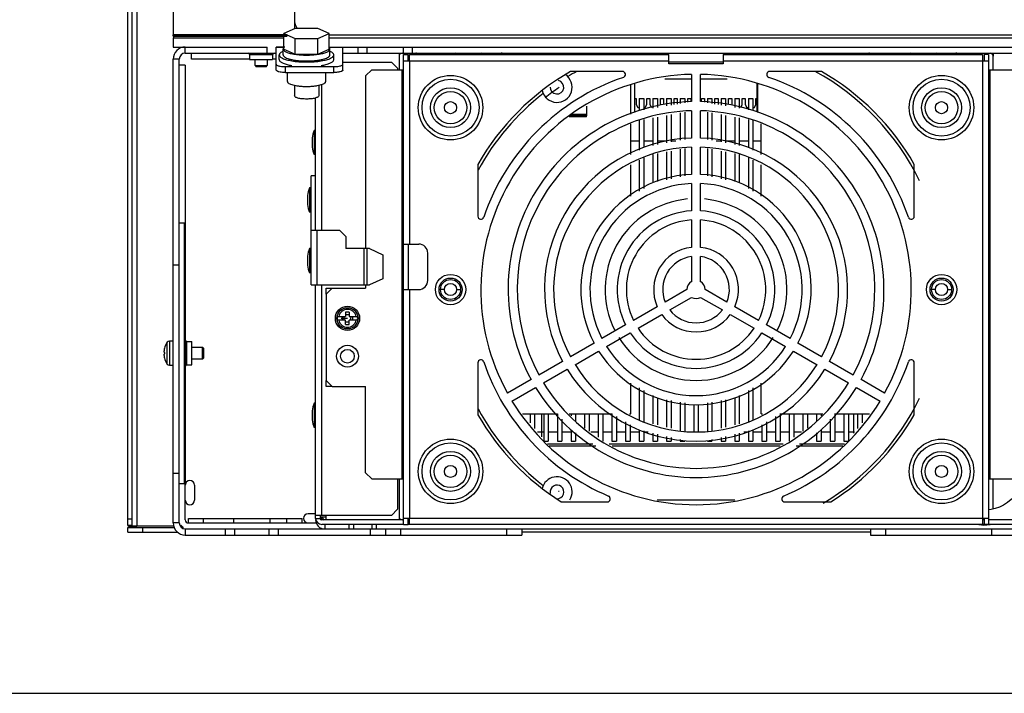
# Model space of a CAD drawing. Header units: millimetres. Extents: x 0 to 3364, y 0 to 2378.
# Tile 3 of 32: x 1488 to 1813, y 0 to 222. Entities that reach past the tile are written whole.
import ezdxf

# ---------------------------------------------------------------- set-up
doc = ezdxf.new("R2010")
doc.units = ezdxf.units.MM
doc.header["$LTSCALE"] = 185.02
doc.layers.get('0').update_dxf_attribs({"linetype": 'CONTINUOUS'})
doc.layers.add('00_COMPONENTS', color=7, linetype='CONTINUOUS')

msp = doc.modelspace()

# ---------------------------------------------------------------- linework, layer by layer
at = {"color": 7, "linetype": 'CONTINUOUS'}
msp.add_line((0, 0), (3364, 0), dxfattribs=at)
at = {"layer": '00_COMPONENTS', "color": 7, "linetype": 'CONTINUOUS'}
for p, q in [((1538.87, 408.21), (1538.87, 217.21)), ((1578.87, 401.21), (1578.87, 222.21)), ((1525.37, 55.33), (1525.37, 387.43)), ((1579.12, 219.34), (1575.36, 217.66)), ((1575.36, 212.54), (1575.36, 217.66)), ((1575.36, 217.66), (1579.12, 215.98)), ((1586.62, 219.34), (1579.12, 219.34)), ((1590.37, 217.66), (1586.62, 219.34)), ((1586.62, 215.98), (1590.37, 217.66)), ((1590.37, 212.54), (1590.37, 217.66)), ((1538.88, 216.97), (1538.87, 217.21)), ((1538.87, 216.21), (1538.87, 213.21)), ((1538.87, 216.21), (1575.36, 216.21)), ((1538.92, 216.71), (1538.88, 216.97)), ((1576.47, 216.97), (1538.88, 216.97)), ((1576.47, 216.71), (1538.92, 216.71)), ((1579.12, 210.86), (1579.12, 215.98)), ((1579.12, 215.98), (1586.62, 215.98)), ((1586.62, 210.86), (1586.62, 215.98)), ((1590.37, 217.21), (1838.87, 217.21)), ((1590.37, 216.21), (1883.87, 216.21)), ((1538.87, 213.21), (1569.87, 213.21)), ((1544.87, 209.21), (1544.87, 211.21)), ((1569.87, 211.21), (1569.87, 213.21)), ((1572.87, 205.58), (1572.87, 213.21)), ((1575.68, 213.21), (1572.87, 213.21)), ((1575.17, 210.61), (1575.17, 212.54)), ((1575.36, 212.54), (1579.12, 210.86)), ((1586.62, 210.86), (1590.37, 212.54)), ((1590.37, 213.21), (1883.87, 213.21)), ((1590.57, 210.61), (1590.57, 212.54)), ((1594.87, 205.58), (1594.87, 213.21)), ((1599.87, 211.21), (1599.87, 213.21)), ((1617.87, 211.21), (1617.87, 213.21)), ((1643.77, 210.71), (1643.77, 211.21)), ((1759.37, 210.71), (1759.37, 211.21)), ((1763.37, 210.71), (1763.37, 211.21)), ((1773.77, 210.71), (1773.77, 211.21)), ((1778.97, 210.71), (1778.97, 211.21)), ((1538.87, 56.21), (1538.87, 209.21)), ((1564.07, 209.21), (1544.87, 209.21)), ((1565.87, 207.08), (1565.87, 209.11)), ((1569.87, 209.11), (1569.87, 207.08)), ((1572.87, 209.21), (1571.67, 209.21)), ((1573.87, 209.06), (1573.87, 210.61)), ((1579.12, 210.86), (1586.62, 210.86)), ((1591.87, 209.06), (1591.87, 210.61)), ((1613.37, 210.21), (1613.37, 205.71)), ((1614.87, 210.71), (1616.37, 210.71)), ((1616.37, 208.71), (1616.37, 210.71)), ((1720.37, 208.21), (1702.37, 208.21)), ((1807.87, 210.71), (1806.37, 210.71)), ((1806.37, 210.71), (1806.37, 208.71)), ((1809.37, 205.71), (1809.37, 210.21)), ((1542.87, 207.21), (1540.87, 207.21)), ((1542.87, 207.21), (1542.87, 155.21)), ((1565.87, 207.08), (1566.25, 206.71)), ((1565.87, 207.08), (1569.87, 207.08)), ((1569.49, 206.71), (1566.25, 206.71)), ((1569.49, 206.71), (1569.87, 207.08)), ((1575.87, 206.74), (1591.87, 206.74)), ((1576.54, 201.85), (1576.54, 204.8)), ((1589.19, 201.85), (1589.19, 204.8)), ((1701.1, 202.71), (1709.87, 202.71)), ((1712.87, 202.71), (1721.63, 202.71)), ((1578.87, 200.58), (1578.87, 197.09)), ((1586.87, 200.58), (1586.87, 197.09)), ((1689.87, 191.03), (1689.87, 200.8)), ((1691.02, 201), (1691.02, 191.6)), ((1731.37, 201.06), (1731.37, 191.78)), ((1731.72, 191.6), (1731.72, 201)), ((1691.02, 196.21), (1691.62, 196.21)), ((1691.62, 196.21), (1691.62, 194.21)), ((1692.62, 196.21), (1694.12, 196.21)), ((1692.62, 196.21), (1692.62, 192.22)), ((1694.12, 196.21), (1694.12, 192.48)), ((1695.12, 196.21), (1696.12, 196.21)), ((1695.12, 194.21), (1695.12, 196.21)), ((1696.12, 196.21), (1696.12, 194.21)), ((1697.12, 196.21), (1698.62, 196.21)), ((1697.12, 196.21), (1697.12, 192.99)), ((1698.62, 196.21), (1698.62, 193.25)), ((1699.62, 196.21), (1700.62, 196.21)), ((1699.62, 194.21), (1699.62, 196.21)), ((1700.62, 196.21), (1700.62, 194.21)), ((1701.62, 196.21), (1703.12, 196.21)), ((1701.62, 196.21), (1701.62, 193.77)), ((1703.12, 196.21), (1703.12, 194.03)), ((1704.12, 196.21), (1705.12, 196.21)), ((1704.12, 194.21), (1704.12, 196.21)), ((1705.12, 196.21), (1705.12, 194.37)), ((1706.12, 196.21), (1707.62, 196.21)), ((1706.12, 196.21), (1706.12, 194.54)), ((1707.62, 196.21), (1707.62, 194.8)), ((1708.62, 196.21), (1709.62, 196.21)), ((1708.62, 194.97), (1708.62, 196.21)), ((1709.62, 196.21), (1709.62, 195.19)), ((1713.12, 196.21), (1714.12, 196.21)), ((1713.12, 195.19), (1713.12, 196.21)), ((1714.12, 196.21), (1714.12, 194.97)), ((1715.12, 196.21), (1716.62, 196.21)), ((1715.12, 196.21), (1715.12, 194.8)), ((1716.62, 196.21), (1716.62, 194.54)), ((1717.62, 196.21), (1718.62, 196.21)), ((1717.62, 194.37), (1717.62, 196.21)), ((1718.62, 196.21), (1718.62, 194.21)), ((1719.62, 196.21), (1721.12, 196.21)), ((1719.62, 196.21), (1719.62, 194.03)), ((1721.12, 196.21), (1721.12, 193.77)), ((1722.12, 196.21), (1723.12, 196.21)), ((1722.12, 194.21), (1722.12, 196.21)), ((1723.12, 196.21), (1723.12, 194.21)), ((1724.12, 196.21), (1725.62, 196.21)), ((1724.12, 196.21), (1724.12, 193.25)), ((1725.62, 196.21), (1725.62, 192.99)), ((1726.62, 196.21), (1727.62, 196.21)), ((1726.62, 194.21), (1726.62, 196.21)), ((1727.62, 196.21), (1727.62, 194.21)), ((1728.62, 196.21), (1730.12, 196.21)), ((1728.62, 196.21), (1728.62, 192.48)), ((1730.12, 196.21), (1730.12, 192.22)), ((1731.12, 196.21), (1731.37, 196.21)), ((1731.12, 194.21), (1731.12, 196.21)), ((1675.33, 190.61), (1675.33, 193.73)), ((1691.62, 194.21), (1692.12, 193.21)), ((1692.12, 193.21), (1692.62, 193.21)), ((1694.12, 193.21), (1694.62, 193.21)), ((1694.62, 193.21), (1695.12, 194.21)), ((1696.12, 194.21), (1696.62, 193.21)), ((1707.62, 191.77), (1707.62, 182.76)), ((1715.12, 191.77), (1715.12, 182.76)), ((1726.12, 193.21), (1726.62, 194.21)), ((1727.62, 194.21), (1728.12, 193.21)), ((1728.12, 193.21), (1728.62, 193.21)), ((1730.12, 193.21), (1730.62, 193.21)), ((1730.62, 193.21), (1731.12, 194.21)), ((1675.18, 190.21), (1669.46, 190.21)), ((1675.33, 190.61), (1669.89, 190.61)), ((1675.33, 190.91), (1670.21, 190.91)), ((1675.33, 190.61), (1675.28, 190.47)), ((1692.62, 189), (1692.62, 179.24)), ((1694.12, 189.28), (1694.12, 180.06)), ((1697.12, 189.83), (1697.12, 180.78)), ((1698.62, 190.11), (1698.62, 181.06)), ((1701.62, 190.66), (1701.62, 181.63)), ((1703.12, 190.94), (1703.12, 181.91)), ((1706.12, 191.49), (1706.12, 182.48)), ((1716.62, 191.49), (1716.62, 182.48)), ((1719.62, 190.94), (1719.62, 181.91)), ((1721.12, 190.66), (1721.12, 181.63)), ((1724.12, 190.11), (1724.12, 181.06)), ((1725.62, 189.83), (1725.62, 180.78)), ((1728.62, 189.28), (1728.62, 180.06)), ((1730.12, 189), (1730.12, 179.24)), ((1585.37, 185.71), (1585.37, 177.71)), ((1585.87, 185.71), (1585.37, 185.71)), ((1689.87, 177.74), (1689.87, 187.84)), ((1732.87, 177.74), (1732.87, 187.84)), ((1584.67, 183.21), (1584.67, 180.21)), ((1703.12, 178.9), (1703.12, 169.76)), ((1706.12, 179.47), (1706.12, 170.39)), ((1707.62, 179.75), (1707.62, 170.7)), ((1715.12, 179.75), (1715.12, 170.7)), ((1716.62, 179.47), (1716.62, 170.39)), ((1719.62, 178.9), (1719.62, 169.76)), ((1585.87, 177.71), (1585.37, 177.71)), ((1692.62, 175.87), (1692.62, 165.65)), ((1694.12, 176.69), (1694.12, 166.56)), ((1697.12, 177.75), (1697.12, 168.37)), ((1698.62, 178.04), (1698.62, 168.81)), ((1701.62, 178.61), (1701.62, 169.44)), ((1721.12, 178.61), (1721.12, 169.44)), ((1724.12, 178.04), (1724.12, 168.81)), ((1725.62, 177.75), (1725.62, 168.37)), ((1728.62, 176.69), (1728.62, 166.56)), ((1730.12, 175.87), (1730.12, 165.65)), ((1689.87, 163.99), (1689.87, 174.37)), ((1732.87, 163.99), (1732.87, 174.37)), ((1584.37, 134.71), (1584.37, 170.71)), ((1585.87, 170.71), (1584.37, 170.71)), ((1583.87, 166.71), (1583.87, 158.71)), ((1584.37, 166.71), (1583.87, 166.71)), ((1583.17, 164.21), (1583.17, 161.21)), ((1584.37, 158.71), (1583.87, 158.71)), ((1593.87, 152.71), (1584.37, 152.71)), ((1593.87, 152.71), (1595.87, 150.71)), ((1595.87, 150.71), (1595.87, 146.71)), ((1583.87, 146.71), (1583.87, 138.71)), ((1584.37, 146.71), (1583.87, 146.71)), ((1603.67, 146.71), (1595.87, 146.71)), ((1603.67, 146.71), (1608, 144.71)), ((1616.37, 148.21), (1616.37, 133.21)), ((1583.17, 144.21), (1583.17, 141.21)), ((1608, 144.71), (1608, 136.71)), ((1540.87, 141.21), (1538.87, 141.21)), ((1584.37, 138.71), (1583.87, 138.71)), ((1608, 136.71), (1603.67, 134.71)), ((1584.37, 134.71), (1603.67, 134.71)), ((1593.06, 124.31), (1595.77, 124.31)), ((1594.7, 123.11), (1594.7, 124.31)), ((1595.77, 125.74), (1595.77, 124.31)), ((1596.97, 125.74), (1596.97, 124.31)), ((1596.97, 124.31), (1599.68, 124.31)), ((1598.04, 124.31), (1598.04, 123.11)), ((1595.77, 123.11), (1593.06, 123.11)), ((1595.77, 121.67), (1595.77, 123.11)), ((1596.97, 121.67), (1596.97, 123.11)), ((1599.68, 123.11), (1596.97, 123.11)), ((1536.01, 113.84), (1536.07, 113.84)), ((1536.87, 115.82), (1536.87, 115.77)), ((1538.87, 116.21), (1537.66, 116.21)), ((1544.97, 114.21), (1548.49, 114.21)), ((1548.87, 113.83), (1548.49, 114.21)), ((1548.49, 110.21), (1548.49, 114.21)), ((1548.87, 113.83), (1548.87, 110.58)), ((1536.07, 110.57), (1536.01, 110.57)), ((1548.49, 110.21), (1548.87, 110.58)), ((1536.87, 108.64), (1536.87, 108.59)), ((1537.66, 108.21), (1538.87, 108.21)), ((1548.49, 110.21), (1544.97, 110.21)), ((1689.87, 92.21), (1689.87, 102.28)), ((1692.62, 100.76), (1692.62, 90.27)), ((1730.12, 100.76), (1730.12, 90.27)), ((1732.87, 92.21), (1732.87, 102.28)), ((1694.12, 99.93), (1694.12, 89.59)), ((1697.12, 98.28), (1697.12, 88.88)), ((1698.62, 97.45), (1698.62, 88.52)), ((1724.12, 97.45), (1724.12, 88.52)), ((1725.62, 98.28), (1725.62, 88.88)), ((1728.62, 99.93), (1728.62, 89.59)), ((1585.87, 95.71), (1585.37, 95.71)), ((1585.37, 95.71), (1585.37, 87.71)), ((1701.62, 96.86), (1701.62, 87.8)), ((1703.12, 96.6), (1703.12, 87.44)), ((1706.12, 96.1), (1706.12, 86.73)), ((1707.62, 95.84), (1707.62, 86.37)), ((1710.62, 95.33), (1710.62, 86.35)), ((1712.12, 95.33), (1712.12, 86.35)), ((1715.12, 95.84), (1715.12, 86.37)), ((1716.62, 96.1), (1716.62, 86.73)), ((1719.62, 96.6), (1719.62, 87.44)), ((1721.12, 96.86), (1721.12, 87.8)), ((1584.67, 93.21), (1584.67, 90.21)), ((1654.13, 92.21), (1665.69, 92.21)), ((1656.62, 92.21), (1656.62, 89.2)), ((1658.12, 92.21), (1658.12, 87.38)), ((1660.37, 92.21), (1660.37, 84.66)), ((1661.12, 92.21), (1661.12, 83.21)), ((1662.62, 92.21), (1662.62, 83.21)), ((1665.62, 92.21), (1665.62, 83.21)), ((1669.55, 92.21), (1683.74, 92.21)), ((1670.12, 92.21), (1670.12, 91.53)), ((1671.62, 92.21), (1671.62, 89.73)), ((1674.62, 92.21), (1674.62, 87.52)), ((1676.12, 92.21), (1676.12, 86.53)), ((1679.12, 92.21), (1679.12, 84.55)), ((1680.62, 92.21), (1680.62, 83.21)), ((1683.62, 92.21), (1683.62, 83.21)), ((1685.12, 91.37), (1685.12, 83.21)), ((1689.43, 92.21), (1689.87, 92.21)), ((1689.62, 92.21), (1689.62, 92.09)), ((1732.87, 92.21), (1733.3, 92.21)), ((1733.12, 92.21), (1733.12, 92.09)), ((1737.62, 91.37), (1737.62, 83.21)), ((1739, 92.21), (1753.18, 92.21)), ((1739.12, 92.21), (1739.12, 83.21)), ((1742.12, 92.21), (1742.12, 83.21)), ((1743.62, 92.21), (1743.62, 84.55)), ((1746.62, 92.21), (1746.62, 86.53)), ((1748.12, 92.21), (1748.12, 87.52)), ((1751.12, 92.21), (1751.12, 89.73)), ((1752.62, 92.21), (1752.62, 91.53)), ((1757.05, 92.21), (1768.61, 92.21)), ((1757.12, 92.21), (1757.12, 83.21)), ((1760.12, 92.21), (1760.12, 83.21)), ((1761.62, 92.21), (1761.62, 83.21)), ((1763.37, 85.87), (1763.37, 92.21)), ((1764.62, 92.21), (1764.62, 87.38)), ((1766.12, 92.21), (1766.12, 89.2)), ((1667.12, 90.49), (1667.12, 83.21)), ((1688.12, 89.54), (1688.12, 83.21)), ((1689.62, 88.62), (1689.62, 83.21)), ((1733.12, 88.62), (1733.12, 83.21)), ((1734.62, 89.54), (1734.62, 83.21)), ((1755.62, 90.49), (1755.62, 83.21)), ((1585.87, 87.71), (1585.37, 87.71)), ((1659.09, 86.21), (1660.37, 86.21)), ((1670.12, 86.95), (1670.12, 83.21)), ((1671.62, 85.96), (1671.62, 83.21)), ((1692.62, 86.91), (1692.62, 83.21)), ((1694.12, 86.55), (1694.12, 83.21)), ((1697.12, 85.83), (1697.12, 83.21)), ((1698.62, 85.47), (1698.62, 83.21)), ((1701.62, 84.76), (1701.62, 83.21)), ((1721.12, 84.76), (1721.12, 83.21)), ((1724.12, 85.47), (1724.12, 83.21)), ((1725.62, 85.83), (1725.62, 83.21)), ((1728.62, 86.55), (1728.62, 83.21)), ((1730.12, 86.91), (1730.12, 83.21)), ((1751.12, 85.96), (1751.12, 83.21)), ((1752.62, 86.95), (1752.62, 83.21)), ((1763.37, 86.21), (1763.64, 86.21)), ((1661.12, 83.21), (1662.62, 83.21)), ((1677.29, 82.21), (1662.4, 82.21)), ((1665.62, 83.21), (1667.12, 83.21)), ((1670.12, 83.21), (1671.62, 83.21)), ((1740.07, 82.21), (1682.67, 82.21)), ((1683.62, 83.21), (1685.12, 83.21)), ((1688.12, 83.21), (1689.62, 83.21)), ((1692.62, 83.21), (1694.12, 83.21)), ((1697.12, 83.21), (1698.62, 83.21)), ((1701.62, 83.21), (1703.12, 83.21)), ((1703.12, 84.4), (1703.12, 83.21)), ((1706.12, 83.68), (1706.12, 83.21)), ((1706.12, 83.21), (1707.62, 83.21)), ((1707.62, 83.36), (1707.62, 83.21)), ((1715.12, 83.36), (1715.12, 83.21)), ((1715.12, 83.21), (1716.62, 83.21)), ((1716.62, 83.68), (1716.62, 83.21)), ((1719.62, 84.4), (1719.62, 83.21)), ((1719.62, 83.21), (1721.12, 83.21)), ((1724.12, 83.21), (1725.62, 83.21)), ((1728.62, 83.21), (1730.12, 83.21)), ((1733.12, 83.21), (1734.62, 83.21)), ((1737.62, 83.21), (1739.12, 83.21)), ((1760.33, 82.21), (1745.45, 82.21)), ((1751.12, 83.21), (1752.62, 83.21)), ((1755.62, 83.21), (1757.12, 83.21)), ((1760.12, 83.21), (1761.62, 83.21)), ((1540.87, 72.52), (1538.87, 72.52)), ((1542.87, 57.21), (1542.87, 69.21)), ((1545.87, 68.71), (1545.87, 63.71)), ((1613.37, 70.71), (1613.37, 58.21)), ((1809.37, 60.8), (1809.37, 70.71)), ((1724.19, 63.71), (1698.55, 63.71)), ((1585.87, 59.21), (1583.37, 59.21)), ((1587.37, 58.71), (1587.37, 57.71)), ((1525.37, 57.46), (1523.87, 57.46)), ((1525.37, 55.33), (1523.87, 55.33)), ((1543.87, 57.71), (1581.37, 57.71)), ((1543.87, 56.21), (1543.87, 57.71)), ((1543.87, 56.21), (1586.14, 56.21)), ((1558.87, 56.21), (1558.87, 57.71)), ((1570.87, 56.21), (1570.87, 57.71)), ((1581.37, 56.21), (1581.37, 57.71)), ((1587.87, 57.21), (1587.87, 58.21)), ((1614.87, 57.21), (1587.87, 57.21)), ((1596.87, 55.71), (1596.87, 54.21)), ((1598.37, 55.71), (1598.37, 54.21)), ((1604.37, 55.71), (1604.37, 54.21)), ((1605.87, 55.71), (1605.87, 54.21)), ((1614.87, 55.71), (1616.37, 55.71)), ((1616.37, 55.71), (1616.37, 57.71)), ((1616.87, 57.21), (1616.37, 57.21)), ((1806.37, 57.21), (1805.87, 57.21)), ((1806.37, 57.71), (1806.37, 55.71)), ((1807.87, 55.71), (1806.37, 55.71)), ((1834.87, 57.21), (1807.87, 57.21)), ((1523.87, 53.21), (1523.87, 54.71)), ((1523.87, 54.71), (1539.27, 54.71)), ((1525.87, 55.17), (1525.87, 54.84)), ((1526.14, 55.19), (1526.87, 55.17)), ((1526.87, 55.17), (1526.14, 55.17)), ((1541.64, 54.71), (1542.32, 54.71)), ((1542.87, 52.21), (1653.87, 52.21)), ((1556.17, 52.21), (1556.17, 54.21)), ((1559.17, 52.21), (1559.17, 54.21)), ((1570.57, 52.21), (1570.57, 54.21)), ((1573.57, 52.21), (1573.57, 54.21)), ((1603.87, 54.21), (1603.87, 52.21)), ((1608.87, 54.21), (1608.87, 52.21)), ((1648.87, 54.21), (1648.87, 52.21)), ((1653.87, 54.21), (1768.87, 54.21)), ((1653.87, 54.21), (1653.87, 52.21)), ((1768.87, 54.21), (1768.87, 52.21)), ((1768.87, 52.21), (1879.87, 52.21)), ((1773.87, 54.21), (1773.87, 52.21))]:
    msp.add_line(p, q, dxfattribs=at)
at = {"layer": '00_COMPONENTS', "color": 3, "linetype": 'CONTINUOUS'}
for p, q in [((1523.87, 55.33), (1523.87, 388.43)), ((1542.87, 211.21), (1572.87, 211.21)), ((1594.87, 211.21), (1879.87, 211.21)), ((1613.87, 211.21), (1613.87, 211)), ((1808.87, 211), (1808.87, 211.21)), ((1540.87, 56.21), (1540.87, 209.21)), ((1564.07, 210.71), (1564.07, 209.11)), ((1564.07, 209.11), (1571.67, 209.11)), ((1571.67, 210.71), (1571.67, 209.11)), ((1594.87, 208.21), (1610.87, 208.21)), ((1612.87, 206.21), (1610.87, 208.21)), ((1614.87, 55.71), (1614.87, 210.71)), ((1614.87, 208.71), (1616.87, 208.71)), ((1616.87, 208.71), (1616.87, 210.71)), ((1616.87, 210.71), (1702.37, 210.71)), ((1702.37, 207.71), (1702.37, 210.71)), ((1720.37, 210.71), (1805.87, 210.71)), ((1720.37, 210.71), (1720.37, 207.71)), ((1805.87, 210.71), (1805.87, 208.71)), ((1805.87, 208.71), (1807.87, 208.71)), ((1807.87, 210.71), (1807.87, 55.71)), ((1575.87, 204.8), (1591.87, 204.8)), ((1604.37, 205.71), (1602.37, 203.71)), ((1604.37, 205.71), (1614.87, 205.71)), ((1612.87, 206.21), (1612.87, 205.71)), ((1687.06, 205.16), (1669.99, 205.16)), ((1720.37, 207.71), (1702.37, 207.71)), ((1752.75, 205.16), (1735.68, 205.16)), ((1807.87, 205.71), (1818.37, 205.71)), ((1602.37, 203.71), (1602.37, 146.71)), ((1709.87, 204.19), (1709.87, 195.19)), ((1712.87, 195.19), (1712.87, 204.19)), ((1585.87, 152.71), (1585.87, 196.41)), ((1709.87, 192.19), (1709.87, 183.18)), ((1712.87, 183.18), (1712.87, 192.19)), ((1709.87, 180.18), (1709.87, 171.18)), ((1712.87, 171.18), (1712.87, 180.18)), ((1639.37, 174.5), (1639.37, 157.37)), ((1783.37, 157.37), (1783.37, 174.5)), ((1709.87, 168.17), (1709.87, 159.16)), ((1712.87, 159.16), (1712.87, 168.17)), ((1709.87, 156.16), (1709.87, 147.13)), ((1712.87, 147.13), (1712.87, 156.16)), ((1541, 155.21), (1542.87, 155.21)), ((1542.87, 155.21), (1542.87, 69.21)), ((1614.87, 148.21), (1619.87, 148.21)), ((1622.87, 136.21), (1622.87, 145.21)), ((1709.87, 144.1), (1709.87, 135.8)), ((1712.87, 135.8), (1712.87, 144.1)), ((1585.87, 57.71), (1585.87, 134.71)), ((1591.37, 133.71), (1589.37, 131.71)), ((1591.37, 133.71), (1602.37, 133.71)), ((1602.37, 134.71), (1602.37, 133.71)), ((1614.87, 133.21), (1619.87, 133.21)), ((1708.37, 133.21), (1701.18, 129.06)), ((1721.56, 129.06), (1714.37, 133.21)), ((1589.37, 131.71), (1589.37, 103.21)), ((1702.68, 126.46), (1709.87, 130.61)), ((1712.87, 130.61), (1720.06, 126.46)), ((1698.56, 127.55), (1690.74, 123.03)), ((1731.99, 123.03), (1724.17, 127.55)), ((1692.24, 120.43), (1700.06, 124.95)), ((1722.67, 124.95), (1730.49, 120.43)), ((1688.14, 121.53), (1680.34, 117.02)), ((1742.4, 117.02), (1734.6, 121.53)), ((1681.84, 114.42), (1689.64, 118.93)), ((1733.1, 118.93), (1740.9, 114.42)), ((1543.37, 116.01), (1544.97, 116.01)), ((1544.97, 108.41), (1544.97, 116.01)), ((1677.73, 115.52), (1669.94, 111.02)), ((1752.8, 111.02), (1745, 115.52)), ((1671.44, 108.42), (1679.23, 112.92)), ((1743.5, 112.92), (1751.3, 108.42)), ((1543.37, 108.41), (1544.97, 108.41)), ((1639.37, 109.04), (1639.37, 91.91)), ((1667.34, 109.52), (1659.54, 105.01)), ((1763.2, 105.01), (1755.4, 109.52)), ((1783.37, 91.91), (1783.37, 109.04)), ((1661.04, 102.42), (1668.84, 106.92)), ((1753.9, 106.92), (1761.7, 102.42)), ((1589.37, 103.21), (1591.37, 101.21)), ((1591.37, 101.21), (1602.37, 101.21)), ((1602.37, 72.71), (1602.37, 101.21)), ((1656.94, 103.51), (1649.14, 99.01)), ((1650.64, 96.41), (1658.44, 100.92)), ((1764.3, 100.92), (1772.09, 96.41)), ((1773.59, 99.01), (1765.8, 103.51)), ((1602.37, 72.71), (1604.37, 70.71)), ((1541, 69.21), (1542.87, 69.21)), ((1604.37, 70.71), (1614.87, 70.71)), ((1612.87, 70.71), (1612.87, 60.71)), ((1807.87, 70.71), (1818.37, 70.71)), ((1666.85, 63.16), (1682.09, 63.16)), ((1740.64, 63.16), (1755.89, 63.16)), ((1610.87, 58.71), (1585.87, 58.71)), ((1610.87, 58.71), (1612.87, 60.71)), ((1587.37, 58.21), (1589.37, 58.21)), ((1614.87, 55.71), (1587.87, 55.71)), ((1589.37, 57.21), (1589.37, 58.21)), ((1613.87, 57.41), (1613.87, 57.21)), ((1616.87, 57.71), (1614.87, 57.71)), ((1806.37, 55.71), (1616.37, 55.71)), ((1616.87, 55.71), (1616.87, 57.71)), ((1807.87, 57.71), (1805.87, 57.71)), ((1805.87, 57.71), (1805.87, 55.71)), ((1834.87, 55.71), (1807.87, 55.71)), ((1523.87, 53.21), (1540.4, 53.21)), ((1542.87, 54.21), (1653.87, 54.21)), ((1768.87, 53.21), (1653.87, 53.21)), ((1768.87, 54.21), (1879.87, 54.21))]:
    msp.add_line(p, q, dxfattribs=at)
at = {"layer": '00_COMPONENTS', "color": 9, "linetype": 'CONTINUOUS'}
for p, q in [((1526.87, 386.94), (1526.87, 55.17)), ((1578.87, 222.21), (1578.87, 219.34)), ((1576.47, 217.21), (1538.87, 217.21)), ((1542.87, 211.21), (1542.87, 213.21)), ((1575.36, 213.07), (1572.87, 213.07)), ((1594.87, 213.07), (1590.37, 213.07)), ((1602.87, 211.21), (1602.87, 213.21)), ((1613.37, 211.21), (1613.37, 210.21)), ((1614.87, 211.21), (1614.87, 213.21)), ((1620.78, 211.21), (1620.78, 210.71)), ((1622.2, 211.21), (1622.2, 210.71)), ((1809.37, 211.21), (1809.37, 210.21)), ((1540.87, 209.21), (1538.87, 209.21)), ((1564.07, 210.71), (1571.67, 210.71)), ((1616.87, 208.71), (1616.87, 148.21)), ((1616.87, 208.71), (1702.37, 208.71)), ((1720.37, 208.71), (1805.87, 208.71)), ((1805.87, 208.71), (1805.87, 57.71)), ((1575.87, 204.8), (1575.87, 206.74)), ((1591.87, 204.8), (1591.87, 206.74)), ((1614.37, 70.71), (1614.37, 205.71)), ((1808.37, 70.71), (1808.37, 205.71)), ((1587.87, 152.71), (1587.87, 200.86)), ((1692.62, 182.21), (1689.87, 182.21)), ((1697.12, 182.21), (1694.12, 182.21)), ((1701.62, 182.21), (1698.62, 182.21)), ((1704.69, 182.21), (1703.12, 182.21)), ((1719.62, 182.21), (1718.05, 182.21)), ((1724.12, 182.21), (1721.12, 182.21)), ((1728.62, 182.21), (1725.62, 182.21)), ((1732.87, 182.21), (1730.12, 182.21)), ((1542.47, 155.21), (1542.47, 69.21)), ((1586.37, 134.71), (1586.37, 152.71)), ((1601.83, 134.71), (1601.83, 146.71)), ((1602.83, 134.71), (1602.83, 146.71)), ((1587.87, 58.71), (1587.87, 134.71)), ((1616.87, 133.21), (1616.87, 57.71)), ((1628.37, 133.21), (1627.07, 133.21)), ((1632.37, 133.21), (1633.67, 133.21)), ((1790.37, 133.21), (1789.07, 133.21)), ((1794.37, 133.21), (1795.67, 133.21)), ((1536.82, 115.7), (1536.82, 108.71)), ((1537.66, 116.21), (1537.66, 108.21)), ((1543.37, 108.41), (1543.37, 116.01)), ((1660.37, 86.21), (1661.12, 86.21)), ((1662.62, 86.21), (1665.62, 86.21)), ((1667.12, 86.21), (1670.12, 86.21)), ((1676.61, 86.21), (1679.12, 86.21)), ((1680.62, 86.21), (1683.62, 86.21)), ((1685.12, 86.21), (1688.12, 86.21)), ((1689.62, 86.21), (1692.62, 86.21)), ((1694.12, 86.21), (1695.56, 86.21)), ((1727.18, 86.21), (1728.62, 86.21)), ((1730.12, 86.21), (1733.12, 86.21)), ((1734.62, 86.21), (1737.62, 86.21)), ((1739.12, 86.21), (1742.12, 86.21)), ((1743.62, 86.21), (1746.12, 86.21)), ((1752.62, 86.21), (1755.62, 86.21)), ((1757.12, 86.21), (1760.12, 86.21)), ((1761.62, 86.21), (1763.37, 86.21)), ((1678.29, 81.54), (1662.95, 81.54)), ((1739.07, 81.54), (1683.67, 81.54)), ((1759.79, 81.54), (1744.45, 81.54)), ((1589.37, 58.21), (1589.37, 58.71)), ((1523.87, 55.27), (1525.37, 55.27)), ((1540.87, 56.21), (1538.87, 56.21)), ((1548.87, 56.21), (1548.87, 57.71)), ((1576.37, 56.21), (1576.37, 57.71)), ((1585.87, 57.71), (1587.37, 57.71)), ((1588.87, 55.71), (1588.87, 54.21)), ((1613.37, 58.21), (1613.37, 57.21)), ((1805.87, 57.71), (1616.87, 57.71)), ((1525.41, 55.1), (1525.82, 55.15)), ((1526.04, 55.17), (1526.14, 55.19)), ((1539.14, 55.17), (1526.87, 55.17)), ((1528.87, 53.21), (1528.87, 54.71)), ((1541.68, 55.17), (1541.17, 55.17)), ((1542.87, 54.21), (1542.87, 52.21)), ((1613.87, 54.21), (1613.87, 52.21)), ((1808.87, 54.21), (1808.87, 52.21))]:
    msp.add_line(p, q, dxfattribs=at)
at = {"layer": '00_COMPONENTS', "color": 4, "linetype": 'CONTINUOUS'}
for p, q in [((1589.37, 131.71), (1589.37, 133.71)), ((1589.37, 133.71), (1591.37, 133.71)), ((1594.32, 123.71), (1596.37, 123.71)), ((1589.37, 101.21), (1589.37, 103.21)), ((1591.37, 101.21), (1589.37, 101.21))]:
    msp.add_line(p, q, dxfattribs=at)
at = {"layer": '00_COMPONENTS', "color": 6, "linetype": 'CONTINUOUS'}
for p, q in [((1803.88, 55.78), (1806.35, 55.5)), ((1806.35, 55.5), (1808.37, 55.71))]:
    msp.add_line(p, q, dxfattribs=at)
msp.add_lwpolyline([(1817.37, 66.47), (1816.42, 65.19), (1815.3, 63.98), (1814.09, 62.94), (1812.81, 62.09), (1811.47, 61.43), (1810.1, 60.96), (1808.72, 60.66), (1807.87, 60.57)], dxfattribs=at)
at = {"layer": '00_COMPONENTS', "color": 9, "linetype": 'CONTINUOUS'}
for centre, radius in [((1630.37, 193.21), 10.64), ((1630.37, 193.21), 9.41), ((1792.37, 193.21), 10.64), ((1792.37, 193.21), 9.41), ((1630.37, 193.21), 6.59), ((1630.37, 193.21), 5.36), ((1792.37, 193.21), 6.59), ((1792.37, 193.21), 5.36), ((1630.37, 133.21), 3.8), ((1792.37, 133.21), 3.8), ((1630.37, 73.21), 10.64), ((1630.37, 73.21), 9.41), ((1792.37, 73.21), 10.64), ((1792.37, 73.21), 9.41), ((1630.37, 73.21), 6.59), ((1630.37, 73.21), 5.36), ((1792.37, 73.21), 6.59), ((1792.37, 73.21), 5.36)]:
    msp.add_circle(centre, radius, dxfattribs=at)
at = {"layer": '00_COMPONENTS', "color": 4, "linetype": 'CONTINUOUS'}
for centre in [(1630.37, 193.21), (1792.37, 193.21), (1630.37, 73.21), (1792.37, 73.21)]:
    msp.add_circle(centre, 2, dxfattribs=at)
at = {"layer": '00_COMPONENTS', "color": 3, "linetype": 'CONTINUOUS'}
for centre, radius in [((1630.37, 133.21), 5), ((1792.37, 133.21), 5), ((1596.37, 111.21), 2.25)]:
    msp.add_circle(centre, radius, dxfattribs=at)
at = {"layer": '00_COMPONENTS', "color": 7, "linetype": 'CONTINUOUS'}
for centre, radius in [((1630.37, 133.21), 3.3), ((1792.37, 133.21), 3.3), ((1630.37, 133.21), 2), ((1792.37, 133.21), 2), ((1596.37, 123.71), 4), ((1596.37, 123.71), 3.5), ((1596.37, 111.21), 3.6)]:
    msp.add_circle(centre, radius, dxfattribs=at)
for centre, radius, start, end in [((1583.87, 222.21), 5, 180, 215.9261), ((1541.37, 217.21), 2.5, 191.537, 200.9271), ((1542.87, 209.21), 4, 90, 180), ((1614.37, 210.21), 1, 90, 180), ((1618.87, 210.21), 1, 31.7954, 90), ((1647.37, 210.21), 1, 90, 148.2046), ((1768.37, 210.21), 1, 31.7954, 90), ((1797.37, 210.21), 1, 90, 148.2046), ((1808.37, 210.21), 1, 0, 90), ((1581.1, 225.85), 19, 258.0467, 260.6258), ((1584.51, 226.56), 19.72, 279.4218, 281.9057), ((1711.37, 133.21), 82, 118.6617, 121.0554), ((1711.37, 133.21), 82, 25.9262, 61.3531), ((1665.49, 199.96), 5, 192.5329, 56.4671), ((1665.49, 199.96), 2.25, 179.18, 76.6864), ((1711.37, 133.21), 80.5, 124.1671, 128.2021), ((1711.37, 133.21), 82, 127.9447, 151.3188), ((1600.1, 217.08), 79.75, 340.3057, 340.5083), ((1594.84, 181.71), 10.28, 157.1046, 171.6109), ((1594.84, 181.71), 10.28, 188.3891, 202.8954), ((1593.34, 162.71), 10.28, 157.1046, 171.6109), ((1593.34, 162.71), 10.28, 188.3891, 202.8954), ((1593.34, 142.71), 10.28, 157.1046, 171.6109), ((1593.34, 142.71), 10.28, 188.3891, 202.8954), ((1596.37, 123.71), 3.37, 169.7302, 190.2698), ((1596.37, 111.38), 14.38, 87.6083, 92.3917), ((1596.37, 123.71), 3.37, 349.7302, 10.2698), ((1596.37, 136.03), 14.38, 267.6083, 272.3917), ((1542.27, 112.21), 6.47, 147.3237, 165.3394), ((1533.85, 114.2), 2.25, 346.766, 349.1575), ((1534.84, 114.03), 1.25, 351.8057, 351.9406), ((1537.67, 115.15), 1.01, 145.7478, 147.3238), ((1537.67, 115.15), 1.01, 144.1712, 145.7477), ((1537.67, 115.16), 1.01, 142.5943, 144.1711), ((1537.66, 115.21), 1, 90, 142.2068), ((1538.23, 112.82), 2.34, 173.1414, 176.4104), ((1537.56, 112.85), 1.66, 179.5049, 180.5033), ((1537.55, 111.57), 1.65, 179.4951, 180.497), ((1538.23, 111.59), 2.34, 183.5914, 186.8577), ((1538.47, 112.79), 2.58, 170.9338, 173.193), ((1538.47, 111.62), 2.58, 186.8072, 189.0658), ((1538.46, 112.8), 2.57, 167.7613, 170.956), ((1538.46, 111.62), 2.57, 189.0445, 192.2382), ((1542.27, 112.21), 6.47, 194.6606, 212.6763), ((1533.71, 114.23), 2.4, 344.9617, 346.8149), ((1533.72, 110.19), 2.39, 13.6781, 15.0398), ((1533.84, 110.21), 2.26, 10.8384, 13.7469), ((1535, 112.21), 1.08, 357.793, 2.207), ((1534.9, 110.39), 1.19, 7.6756, 8.0614), ((1537.67, 109.26), 1.01, 212.6762, 214.2522), ((1537.67, 109.26), 1.01, 214.2522, 215.8287), ((1537.67, 109.26), 1.01, 215.8289, 217.4057), ((1537.66, 109.21), 1, 217.7932, 270), ((1594.84, 91.71), 10.28, 157.1046, 171.6109), ((1711.37, 133.21), 82, 300.7398, 334.0738), ((1711.37, 133.21), 82, 208.6822, 232.0553), ((1594.84, 91.71), 10.28, 188.3891, 202.8954), ((1544.37, 68.71), 1.5, 0, 180), ((1665.49, 66.45), 5, 328.6419, 167.4671), ((1665.49, 66.45), 2.25, 268.7363, 192.4897), ((1711.37, 133.21), 80.5, 235.6653, 235.8329), ((1544.37, 63.71), 1.5, 180, 360), ((1583.37, 57.71), 1.5, 90, 270), ((1542.87, 56.21), 4, 180, 270), ((1543.87, 57.21), 3, 216.0104, 233.9896), ((1543.87, 57.21), 1, 180, 270), ((1588.87, 57.21), 3, 180, 270), ((1587.87, 57.71), 0.5, 180, 270), ((1590.87, 59.21), 3, 200.3973, 223.629), ((1614.37, 58.21), 1, 180, 270), ((1526.58, 67.64), 12.46, 266.7313, 268.0057)]:
    msp.add_arc(centre, radius, start, end, dxfattribs=at)
at = {"layer": '00_COMPONENTS', "color": 3, "linetype": 'CONTINUOUS'}
for centre, radius, start, end in [((1542.87, 209.21), 2, 90, 180), ((1563.57, 210.71), 0.5, 0, 90), ((1572.17, 210.71), 0.5, 90, 180), ((1632.07, 210.71), 0.5, 0, 90), ((1640.67, 210.71), 0.5, 90, 180), ((1782.07, 210.71), 0.5, 0, 90), ((1790.67, 210.71), 0.5, 90, 180), ((1711.37, 133.21), 83, 119.9034, 150.1659), ((1687.06, 204.16), 1, 288.9151, 90), ((1735.68, 204.16), 1, 90, 251.0849), ((1711.37, 133.21), 83, 29.8341, 60.0966), ((1711.37, 133.21), 71, 91.2106, 208.7894), ((1711.37, 133.21), 74, 108.9151, 161.2031), ((1711.37, 133.21), 71, 331.2106, 88.7894), ((1711.37, 133.21), 74, 18.7969, 71.0849), ((1711.37, 133.21), 62, 91.3863, 208.6137), ((1711.37, 133.21), 62, 331.3863, 88.6137), ((1711.37, 133.21), 59, 91.4568, 208.5432), ((1711.37, 133.21), 59, 331.4568, 88.5432), ((1711.37, 133.21), 50, 91.7191, 208.2809), ((1711.37, 133.21), 50, 331.7191, 88.2809), ((1711.37, 133.21), 47, 91.8289, 208.1711), ((1711.37, 133.21), 47, 331.8289, 88.1711), ((1711.37, 133.21), 38, 92.2623, 207.7377), ((1711.37, 133.21), 38, 332.2623, 87.7377), ((1711.37, 133.21), 35, 92.4563, 207.5437), ((1711.37, 133.21), 35, 332.4563, 87.5437), ((1640.37, 157.37), 1, 180, 341.2031), ((1711.37, 133.21), 26, 93.3074, 206.6926), ((1711.37, 133.21), 23, 93.7393, 206.2607), ((1711.37, 133.21), 26, 333.3074, 86.6926), ((1711.37, 133.21), 23, 333.7393, 86.2607), ((1782.37, 157.37), 1, 198.7969, 360), ((1619.87, 145.21), 3, 0, 90), ((1711.37, 133.21), 14, 96.1506, 203.8494), ((1711.37, 133.21), 14, 336.1506, 83.8494), ((1711.37, 133.21), 11, 97.8375, 202.1625), ((1711.37, 133.21), 11, 337.8375, 82.1625), ((1619.87, 136.21), 3, 270, 360), ((1711.37, 133.21), 3, 120, 180), ((1711.37, 133.21), 3, 0, 60), ((1711.37, 133.21), 3, 240, 300), ((1711.37, 133.21), 14, 216.1506, 323.8494), ((1711.37, 133.21), 11, 217.8375, 322.1625), ((1711.37, 133.21), 23, 213.7393, 326.2607), ((1711.37, 133.21), 26, 213.3074, 326.6926), ((1543.37, 116.51), 0.5, 180, 270), ((1711.37, 133.21), 35, 212.4563, 327.5437), ((1711.37, 133.21), 38, 212.2623, 327.7377), ((1543.37, 107.91), 0.5, 90, 180), ((1640.37, 109.04), 1, 18.7969, 180), ((1711.37, 133.21), 74, 198.7969, 247.0237), ((1711.37, 133.21), 47, 211.8289, 328.1711), ((1711.37, 133.21), 74, 292.9763, 341.2031), ((1782.37, 109.04), 1, 0, 161.2031), ((1711.37, 133.21), 50, 211.7191, 328.2809), ((1711.37, 133.21), 62, 211.3863, 328.6137), ((1711.37, 133.21), 59, 211.4568, 328.5432), ((1711.37, 133.21), 71, 211.2106, 328.7894), ((1711.37, 133.21), 83, 209.8341, 237.5624), ((1711.37, 133.21), 83, 302.4376, 330.1659), ((1682.09, 64.16), 1, 270, 67.0237), ((1740.64, 64.16), 1, 112.9763, 270), ((1542.87, 56.21), 2, 180, 270), ((1587.87, 57.71), 2, 180, 270), ((1526.5, 85.36), 30.28, 267.8285, 267.9558), ((1526.66, 90.11), 35.03, 267.9687, 268.6752)]:
    msp.add_arc(centre, radius, start, end, dxfattribs=at)
at = {"layer": '00_COMPONENTS', "color": 9, "linetype": 'CONTINUOUS'}
for centre, radius, start, end in [((1711.37, 133.21), 30, 95.3886, 206.3732), ((1711.37, 133.21), 30, 333.6286, 84.6123), ((1596.37, 123.71), 2.95, 11.7169, 168.2831), ((1596.37, 123.71), 2.95, 191.7169, 348.2831), ((1711.37, 133.21), 30, 211.9416, 328.0595)]:
    msp.add_arc(centre, radius, start, end, dxfattribs=at)
at = {"layer": '00_COMPONENTS', "color": 7, "linetype": 'CONTINUOUS'}
for points, knots in [([(1575.1, 211.78), (1574.91, 211.7), (1574.59, 211.54), (1574.19, 211.26), (1573.94, 210.95), (1573.87, 210.72), (1573.87, 210.61)], [0, 0, 0, 0, 0.335839, 0.607333, 0.821913, 1, 1, 1, 1]), ([(1575.32, 212.93), (1575.27, 212.87), (1575.2, 212.75), (1575.17, 212.61), (1575.17, 212.54)], [0, 0, 0, 0, 0.52857, 1, 1, 1, 1]), ([(1575.17, 212.54), (1575.17, 212.45), (1575.23, 212.25), (1575.45, 211.99), (1575.79, 211.74), (1576.25, 211.51), (1576.82, 211.3), (1577.49, 211.11), (1578.26, 210.94), (1578.8, 210.85), (1579.09, 210.81)], [0, 0, 0, 0, 0.060398, 0.133179, 0.225268, 0.339187, 0.47511, 0.631929, 0.807723, 1, 1, 1, 1]), ([(1586.65, 210.81), (1586.94, 210.85), (1587.48, 210.94), (1588.25, 211.11), (1588.92, 211.3), (1589.49, 211.51), (1589.95, 211.74), (1590.29, 211.99), (1590.51, 212.25), (1590.57, 212.45), (1590.57, 212.54)], [0, 0, 0, 0, 0.192277, 0.368071, 0.52489, 0.660813, 0.774732, 0.866821, 0.939602, 1, 1, 1, 1]), ([(1590.57, 212.54), (1590.57, 212.61), (1590.54, 212.75), (1590.47, 212.87), (1590.42, 212.93)], [0, 0, 0, 0, 0.47143, 1, 1, 1, 1]), ([(1591.87, 210.61), (1591.87, 210.72), (1591.8, 210.95), (1591.54, 211.26), (1591.15, 211.54), (1590.82, 211.7), (1590.64, 211.78)], [0, 0, 0, 0, 0.178087, 0.392667, 0.664161, 1, 1, 1, 1]), ([(1573.87, 210.61), (1573.87, 210.51), (1573.93, 210.29), (1574.16, 210), (1574.51, 209.73), (1575, 209.47), (1575.6, 209.23), (1576.31, 209.01), (1577.12, 208.81), (1577.7, 208.7), (1578, 208.65)], [0, 0, 0, 0, 0.062266, 0.136128, 0.228404, 0.341825, 0.476858, 0.632712, 0.807804, 1, 1, 1, 1]), ([(1573.87, 209.06), (1573.87, 208.98), (1573.91, 208.79), (1574.09, 208.53), (1574.37, 208.28), (1574.75, 208.05), (1575.23, 207.82), (1576.03, 207.53), (1576.69, 207.36), (1577.16, 207.26)], [0, 0, 0, 0, 0.066636, 0.143283, 0.236415, 0.349112, 0.482381, 0.636026, 1, 1, 1, 1]), ([(1575.17, 210.61), (1575.17, 210.55), (1575.19, 210.42), (1575.29, 210.24), (1575.45, 210.07), (1575.76, 209.83), (1576.3, 209.55), (1576.78, 209.39), (1577.05, 209.31)], [0, 0, 0, 0, 0.074901, 0.157444, 0.253265, 0.365693, 0.645562, 1, 1, 1, 1]), ([(1577.05, 209.31), (1577.17, 209.27), (1577.72, 209.12), (1578.27, 209.01), (1578.71, 208.93)], [0, 0, 0, 0, 0.228934, 1, 1, 1, 1]), ([(1578, 208.65), (1578.77, 208.52), (1580.39, 208.34), (1582.02, 208.28), (1582.87, 208.28)], [0, 0, 0, 0, 0.48045, 1, 1, 1, 1]), ([(1578.71, 208.93), (1579.37, 208.82), (1580.75, 208.67), (1582.14, 208.62), (1582.87, 208.62)], [0, 0, 0, 0, 0.48045, 1, 1, 1, 1]), ([(1579.09, 210.81), (1579.69, 210.72), (1580.95, 210.59), (1582.22, 210.55), (1582.87, 210.55)], [0, 0, 0, 0, 0.484276, 1, 1, 1, 1]), ([(1582.87, 210.55), (1583.52, 210.55), (1584.79, 210.59), (1586.04, 210.72), (1586.65, 210.81)], [0, 0, 0, 0, 0.515724, 1, 1, 1, 1]), ([(1582.87, 208.62), (1583.59, 208.62), (1584.98, 208.67), (1586.37, 208.82), (1587.03, 208.93)], [0, 0, 0, 0, 0.51955, 1, 1, 1, 1]), ([(1582.87, 208.28), (1583.71, 208.28), (1585.34, 208.34), (1586.96, 208.52), (1587.73, 208.65)], [0, 0, 0, 0, 0.51955, 1, 1, 1, 1]), ([(1587.03, 208.93), (1587.18, 208.96), (1587.74, 209.06), (1588.29, 209.19), (1588.69, 209.31)], [0, 0, 0, 0, 0.27015, 1, 1, 1, 1]), ([(1587.73, 208.65), (1588.04, 208.7), (1588.61, 208.81), (1589.43, 209.01), (1590.14, 209.23), (1590.74, 209.47), (1591.22, 209.73), (1591.58, 210), (1591.81, 210.29), (1591.87, 210.51), (1591.87, 210.61)], [0, 0, 0, 0, 0.192196, 0.367288, 0.523142, 0.658175, 0.771596, 0.863872, 0.937734, 1, 1, 1, 1]), ([(1588.57, 207.26), (1589.04, 207.36), (1589.7, 207.53), (1590.51, 207.82), (1590.98, 208.05), (1591.36, 208.28), (1591.64, 208.53), (1591.82, 208.79), (1591.87, 208.98), (1591.87, 209.06)], [0, 0, 0, 0, 0.363974, 0.517619, 0.650888, 0.763585, 0.856717, 0.933364, 1, 1, 1, 1]), ([(1588.69, 209.31), (1588.96, 209.39), (1589.44, 209.55), (1589.98, 209.83), (1590.29, 210.07), (1590.45, 210.24), (1590.55, 210.42), (1590.57, 210.55), (1590.57, 210.61)], [0, 0, 0, 0, 0.354438, 0.634307, 0.746735, 0.842556, 0.925099, 1, 1, 1, 1]), ([(1572.87, 207.51), (1572.87, 207.46), (1573.04, 207.12), (1573.45, 207.04), (1573.75, 206.96)], [0, 0, 0, 0, 0.150687, 1, 1, 1, 1]), ([(1573.75, 206.96), (1573.9, 206.92), (1574.6, 206.78), (1575.31, 206.74), (1575.87, 206.74)], [0, 0, 0, 0, 0.21742, 1, 1, 1, 1]), ([(1591.87, 206.74), (1592.06, 206.74), (1592.77, 206.75), (1593.49, 206.83), (1593.99, 206.96)], [0, 0, 0, 0, 0.273511, 1, 1, 1, 1]), ([(1593.99, 206.96), (1594.12, 207), (1594.42, 207.09), (1594.87, 207.29), (1594.87, 207.51)], [0, 0, 0, 0, 0.370297, 1, 1, 1, 1]), ([(1576.54, 201.85), (1576.54, 201.79), (1576.57, 201.68), (1576.67, 201.52), (1576.82, 201.36), (1577.13, 201.14), (1577.66, 200.9), (1578.44, 200.67), (1579.39, 200.47), (1580.48, 200.32), (1581.65, 200.23), (1582.46, 200.21), (1582.87, 200.21)], [0, 0, 0, 0, 0.024004, 0.050924, 0.082798, 0.120729, 0.216175, 0.337397, 0.48141, 0.643658, 0.818579, 1, 1, 1, 1]), ([(1582.87, 200.21), (1583.28, 200.21), (1584.09, 200.23), (1585.26, 200.32), (1586.34, 200.47), (1587.29, 200.67), (1588.08, 200.9), (1588.61, 201.14), (1588.91, 201.36), (1589.07, 201.52), (1589.17, 201.68), (1589.19, 201.79), (1589.19, 201.85)], [0, 0, 0, 0, 0.181421, 0.356342, 0.51859, 0.662603, 0.783825, 0.879271, 0.917202, 0.949076, 0.975996, 1, 1, 1, 1]), ([(1582.87, 196.05), (1582.61, 196.05), (1582.1, 196.06), (1581.35, 196.12), (1580.67, 196.21), (1580.07, 196.34), (1579.63, 196.47), (1579.35, 196.59), (1579.09, 196.73), (1578.87, 196.92), (1578.87, 197.09)], [0, 0, 0, 0, 0.182243, 0.357951, 0.520935, 0.665599, 0.78737, 0.838686, 0.883351, 1, 1, 1, 1]), ([(1586.87, 197.09), (1586.87, 196.92), (1586.65, 196.73), (1586.39, 196.59), (1586.1, 196.47), (1585.67, 196.34), (1585.07, 196.21), (1584.38, 196.12), (1583.64, 196.06), (1583.13, 196.05), (1582.87, 196.05)], [0, 0, 0, 0, 0.116649, 0.161314, 0.21263, 0.334401, 0.479065, 0.642049, 0.817757, 1, 1, 1, 1]), ([(1595.17, 124.31), (1595.18, 124.26), (1595.21, 124.06), (1595.22, 123.86), (1595.22, 123.71)], [0, 0, 0, 0, 0.245111, 1, 1, 1, 1]), ([(1595.22, 123.71), (1595.22, 123.65), (1595.22, 123.45), (1595.2, 123.25), (1595.17, 123.11)], [0, 0, 0, 0, 0.254302, 1, 1, 1, 1]), ([(1597.51, 123.71), (1597.51, 123.76), (1597.52, 123.96), (1597.54, 124.16), (1597.56, 124.31)], [0, 0, 0, 0, 0.254302, 1, 1, 1, 1]), ([(1597.56, 123.11), (1597.56, 123.15), (1597.53, 123.35), (1597.51, 123.55), (1597.51, 123.71)], [0, 0, 0, 0, 0.245111, 1, 1, 1, 1]), ([(1536.07, 113.98), (1536.07, 113.98), (1536.06, 113.96), (1536.04, 113.94), (1536.02, 113.9), (1536.01, 113.86), (1536.01, 113.84)], [0, 0, 0, 0, 0.101701, 0.307257, 0.612351, 1, 1, 1, 1]), ([(1536.06, 113.77), (1536.06, 113.78), (1536.07, 113.81), (1536.07, 113.83), (1536.08, 113.85)], [0, 0, 0, 0, 0.262006, 1, 1, 1, 1]), ([(1536.08, 113.95), (1536.08, 113.96), (1536.08, 113.96), (1536.08, 113.98), (1536.07, 113.98)], [0, 0, 0, 0, 0.395613, 1, 1, 1, 1]), ([(1536.08, 113.85), (1536.08, 113.86), (1536.08, 113.88), (1536.08, 113.9), (1536.08, 113.91)], [0, 0, 0, 0, 0.272882, 1, 1, 1, 1]), ([(1535.9, 112.86), (1535.9, 112.87), (1535.9, 112.9), (1535.9, 112.94), (1535.9, 112.97)], [0, 0, 0, 0, 0.242813, 1, 1, 1, 1]), ([(1535.9, 112.74), (1535.9, 112.75), (1535.9, 112.78), (1535.9, 112.81), (1535.9, 112.83)], [0, 0, 0, 0, 0.238378, 1, 1, 1, 1]), ([(1535.91, 112.65), (1535.91, 112.65), (1535.91, 112.68), (1535.9, 112.72), (1535.9, 112.74)], [0, 0, 0, 0, 0.230717, 1, 1, 1, 1]), ([(1535.9, 111.67), (1535.9, 111.68), (1535.9, 111.71), (1535.91, 111.74), (1535.91, 111.77)], [0, 0, 0, 0, 0.268948, 1, 1, 1, 1]), ([(1535.9, 111.58), (1535.9, 111.59), (1535.9, 111.62), (1535.9, 111.65), (1535.9, 111.67)], [0, 0, 0, 0, 0.261254, 1, 1, 1, 1]), ([(1535.9, 111.45), (1535.9, 111.45), (1535.9, 111.49), (1535.9, 111.52), (1535.9, 111.55)], [0, 0, 0, 0, 0.256758, 1, 1, 1, 1]), ([(1535.93, 112.59), (1535.92, 112.6), (1535.92, 112.61), (1535.91, 112.63), (1535.91, 112.65)], [0, 0, 0, 0, 0.231279, 1, 1, 1, 1]), ([(1535.91, 111.77), (1535.91, 111.77), (1535.92, 111.79), (1535.92, 111.81), (1535.93, 111.82)], [0, 0, 0, 0, 0.268784, 1, 1, 1, 1]), ([(1535.95, 112.54), (1535.95, 112.54), (1535.94, 112.56), (1535.93, 112.58), (1535.93, 112.59)], [0, 0, 0, 0, 0.217555, 1, 1, 1, 1]), ([(1535.93, 111.82), (1535.93, 111.83), (1535.93, 111.85), (1535.94, 111.86), (1535.95, 111.88)], [0, 0, 0, 0, 0.284043, 1, 1, 1, 1]), ([(1535.95, 113.34), (1535.96, 113.36), (1535.97, 113.42), (1535.99, 113.48), (1536, 113.53)], [0, 0, 0, 0, 0.259527, 1, 1, 1, 1]), ([(1536, 112.51), (1536, 112.51), (1535.98, 112.51), (1535.96, 112.52), (1535.95, 112.54)], [0, 0, 0, 0, 0.228129, 1, 1, 1, 1]), ([(1535.95, 111.88), (1535.96, 111.88), (1535.97, 111.9), (1535.99, 111.91), (1536, 111.91)], [0, 0, 0, 0, 0.292853, 1, 1, 1, 1]), ([(1536, 110.88), (1536, 110.9), (1535.98, 110.96), (1535.96, 111.02), (1535.95, 111.07)], [0, 0, 0, 0, 0.239212, 1, 1, 1, 1]), ([(1536, 113.53), (1536, 113.53), (1536.01, 113.56), (1536.02, 113.59), (1536.02, 113.61)], [0, 0, 0, 0, 0.239114, 1, 1, 1, 1]), ([(1536.03, 112.49), (1536.02, 112.5), (1536.02, 112.5), (1536.01, 112.51), (1536, 112.51)], [0, 0, 0, 0, 0.295299, 1, 1, 1, 1]), ([(1536, 111.91), (1536, 111.91), (1536.01, 111.91), (1536.02, 111.91), (1536.03, 111.92)], [0, 0, 0, 0, 0.219955, 1, 1, 1, 1]), ([(1536.02, 110.8), (1536.02, 110.81), (1536.02, 110.84), (1536.01, 110.86), (1536, 110.88)], [0, 0, 0, 0, 0.259537, 1, 1, 1, 1]), ([(1536.01, 110.57), (1536.01, 110.55), (1536.02, 110.52), (1536.04, 110.47), (1536.06, 110.45), (1536.07, 110.43), (1536.07, 110.43)], [0, 0, 0, 0, 0.38765, 0.692745, 0.898299, 1, 1, 1, 1]), ([(1536.04, 112.46), (1536.04, 112.46), (1536.04, 112.48), (1536.03, 112.49), (1536.03, 112.49)], [0, 0, 0, 0, 0.287661, 1, 1, 1, 1]), ([(1536.03, 111.92), (1536.03, 111.92), (1536.03, 111.93), (1536.04, 111.94), (1536.04, 111.95)], [0, 0, 0, 0, 0.213735, 1, 1, 1, 1]), ([(1536.06, 112.4), (1536.06, 112.41), (1536.06, 112.43), (1536.05, 112.45), (1536.04, 112.46)], [0, 0, 0, 0, 0.279806, 1, 1, 1, 1]), ([(1536.04, 111.95), (1536.05, 111.95), (1536.05, 111.97), (1536.06, 112), (1536.06, 112.01)], [0, 0, 0, 0, 0.219595, 1, 1, 1, 1]), ([(1536.08, 112.33), (1536.08, 112.34), (1536.07, 112.36), (1536.07, 112.38), (1536.06, 112.4)], [0, 0, 0, 0, 0.265184, 1, 1, 1, 1]), ([(1536.06, 112.01), (1536.07, 112.02), (1536.07, 112.04), (1536.07, 112.06), (1536.08, 112.08)], [0, 0, 0, 0, 0.233888, 1, 1, 1, 1]), ([(1536.08, 110.56), (1536.07, 110.57), (1536.07, 110.59), (1536.07, 110.62), (1536.06, 110.64)], [0, 0, 0, 0, 0.235986, 1, 1, 1, 1]), ([(1536.07, 110.43), (1536.07, 110.43), (1536.08, 110.44), (1536.08, 110.45), (1536.08, 110.45), (1536.08, 110.46)], [0, 0, 0, 0, 0.142704, 0.465284, 1, 1, 1, 1]), ([(1536.08, 112.25), (1536.08, 112.25), (1536.08, 112.28), (1536.08, 112.31), (1536.08, 112.33)], [0, 0, 0, 0, 0.257092, 1, 1, 1, 1]), ([(1536.08, 112.08), (1536.08, 112.09), (1536.08, 112.12), (1536.08, 112.14), (1536.08, 112.16)], [0, 0, 0, 0, 0.241724, 1, 1, 1, 1]), ([(1536.08, 110.5), (1536.08, 110.51), (1536.08, 110.52), (1536.08, 110.54), (1536.08, 110.55)], [0, 0, 0, 0, 0.228219, 1, 1, 1, 1]), ([(1536.08, 110.47), (1536.08, 110.48), (1536.08, 110.49), (1536.08, 110.5), (1536.08, 110.5)], [0, 0, 0, 0, 0.227247, 1, 1, 1, 1]), ([(1525.37, 55.27), (1525.37, 55.23), (1525.63, 55.24), (1525.74, 55.21), (1525.86, 55.2)], [0, 0, 0, 0, 0.269143, 1, 1, 1, 1])]:
    msp.add_open_spline(points, degree=3, knots=knots, dxfattribs=at)
at = {"layer": '00_COMPONENTS', "color": 3, "linetype": 'CONTINUOUS'}
for points, knots in [([(1573.75, 205.03), (1573.62, 205.06), (1573.31, 205.16), (1572.87, 205.36), (1572.87, 205.58)], [0, 0, 0, 0, 0.370297, 1, 1, 1, 1]), ([(1575.87, 204.8), (1575.67, 204.8), (1574.96, 204.82), (1574.25, 204.9), (1573.75, 205.03)], [0, 0, 0, 0, 0.273511, 1, 1, 1, 1]), ([(1593.99, 205.03), (1593.84, 204.99), (1593.14, 204.85), (1592.43, 204.8), (1591.87, 204.8)], [0, 0, 0, 0, 0.21742, 1, 1, 1, 1]), ([(1594.87, 205.58), (1594.87, 205.53), (1594.69, 205.18), (1594.28, 205.11), (1593.99, 205.03)], [0, 0, 0, 0, 0.150687, 1, 1, 1, 1]), ([(1523.87, 55.27), (1523.87, 55.23), (1524.08, 55.21), (1524.18, 55.18), (1524.28, 55.17)], [0, 0, 0, 0, 0.272445, 1, 1, 1, 1]), ([(1524.28, 55.17), (1524.36, 55.16), (1524.71, 55.13), (1525.06, 55.11), (1525.35, 55.1)], [0, 0, 0, 0, 0.200801, 1, 1, 1, 1])]:
    msp.add_open_spline(points, degree=3, knots=knots, dxfattribs=at)
at = {"layer": '00_COMPONENTS', "color": 7, "linetype": 'CONTINUOUS'}
for points in [[(1596.97, 124.9), (1596.77, 124.87), (1596.37, 124.83), (1595.97, 124.87), (1595.77, 124.9)], [(1595.77, 122.51), (1595.97, 122.54), (1596.37, 122.58), (1596.77, 122.54), (1596.97, 122.51)], [(1536.08, 113.93), (1536.08, 113.94), (1536.08, 113.95), (1536.08, 113.95)], [(1536.08, 113.91), (1536.08, 113.92), (1536.08, 113.93), (1536.08, 113.93)], [(1536.08, 110.46), (1536.08, 110.46), (1536.08, 110.47), (1536.08, 110.47)]]:
    msp.add_open_spline(points, degree=3, dxfattribs=at)

doc.saveas('drawing.dxf')
